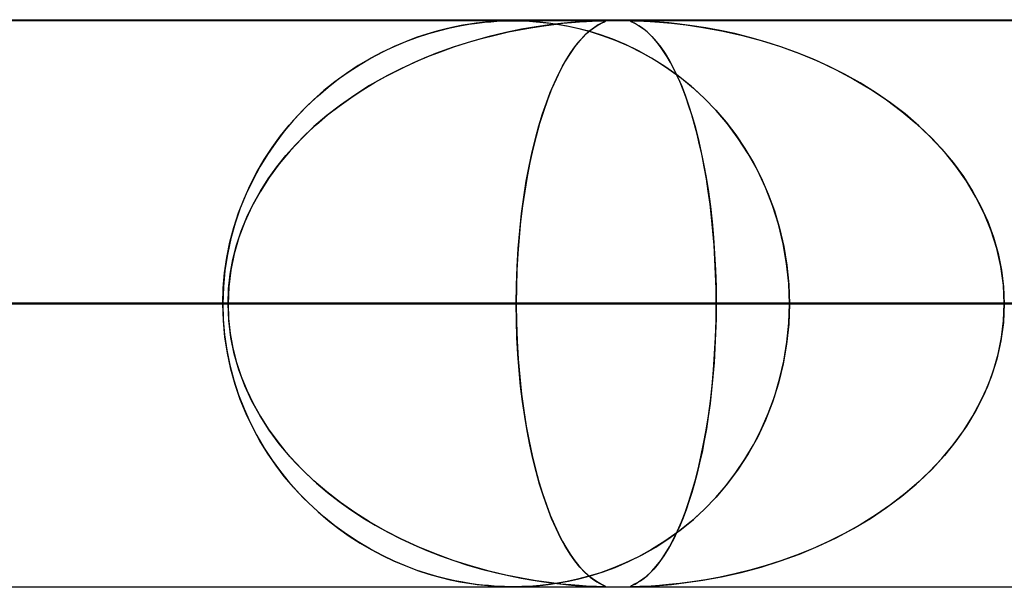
# Model space of a CAD drawing. Header units: millimetres. Extents: x -790 to 790, y -924 to 924.
# Tile 30 of 48: x 94 to 111, y 914 to 924. Entities that reach past the tile are written whole.
import ezdxf

# ---------------------------------------------------------------- set-up
doc = ezdxf.new("R2010")
doc.units = ezdxf.units.MM
doc.layers.add('HIDDEN', color=7, linetype='Continuous')
doc.layers.add('THICK', color=7, linetype='Continuous')

msp = doc.modelspace()

# ---------------------------------------------------------------- linework, layer by layer
at = {"layer": 'HIDDEN'}
for p, q in [((344.621, 923.99), (0, 923.99)), ((677, 923.99), (0, 923.99)), ((344.621, 923.99), (0, 923.99)), ((329.536, 923.98), (0, 923.98)), ((101.76, 923.951), (101.652, 923.938)), ((101.665, 923.94), (101.794, 923.954)), ((101.866, 923.961), (101.76, 923.951)), ((101.794, 923.954), (101.907, 923.965)), ((101.969, 923.969), (101.866, 923.961)), ((101.907, 923.965), (102.013, 923.972)), ((102.064, 923.974), (101.969, 923.969)), ((102.013, 923.972), (102.115, 923.977)), ((102.149, 923.978), (102.064, 923.974)), ((102.115, 923.977), (102.211, 923.979)), ((102.225, 923.979), (102.149, 923.978)), ((102.211, 923.979), (102.301, 923.98)), ((102.299, 923.98), (102.225, 923.979)), ((102.374, 923.979), (102.299, 923.98)), ((102.301, 923.98), (102.388, 923.979)), ((102.453, 923.978), (102.374, 923.979)), ((102.388, 923.979), (102.481, 923.977)), ((102.543, 923.974), (102.453, 923.978)), ((102.481, 923.977), (102.588, 923.972)), ((102.65, 923.968), (102.543, 923.974)), ((102.588, 923.972), (102.706, 923.963)), ((102.777, 923.957), (102.65, 923.968)), ((102.706, 923.963), (102.831, 923.951)), ((102.922, 923.941), (102.777, 923.957)), ((102.831, 923.951), (102.961, 923.936)), ((103.18, 923.936), (103.332, 923.95)), ((103.467, 923.961), (103.319, 923.949)), ((103.332, 923.95), (103.472, 923.961)), ((103.591, 923.969), (103.467, 923.961)), ((103.472, 923.961), (103.594, 923.969)), ((103.692, 923.975), (103.591, 923.969)), ((103.594, 923.969), (103.697, 923.975)), ((103.771, 923.978), (103.692, 923.975)), ((103.697, 923.975), (103.776, 923.978)), ((103.832, 923.979), (103.771, 923.978)), ((103.776, 923.978), (103.836, 923.98)), ((103.877, 923.98), (103.832, 923.979)), ((103.836, 923.98), (103.879, 923.98)), ((103.9, 923.958), (103.86, 923.938)), ((103.869, 923.943), (103.901, 923.958)), ((103.908, 923.98), (103.877, 923.98)), ((103.879, 923.98), (103.908, 923.98)), ((103.924, 923.969), (103.9, 923.958)), ((103.901, 923.958), (103.921, 923.967)), ((103.908, 923.98), (103.925, 923.978)), ((103.926, 923.978), (103.908, 923.98)), ((103.921, 923.967), (103.93, 923.974)), ((103.931, 923.975), (103.924, 923.969)), ((103.925, 923.978), (103.931, 923.975)), ((103.93, 923.974), (103.926, 923.978)), ((104.374, 923.978), (104.369, 923.975)), ((104.369, 923.975), (104.375, 923.978)), ((104.369, 923.975), (104.375, 923.969)), ((104.375, 923.969), (104.369, 923.975)), ((104.391, 923.979), (104.374, 923.978)), ((104.375, 923.978), (104.392, 923.98)), ((104.375, 923.969), (104.39, 923.961)), ((104.39, 923.961), (104.375, 923.969)), ((104.39, 923.961), (104.416, 923.949)), ((104.414, 923.95), (104.39, 923.961)), ((104.421, 923.98), (104.391, 923.979)), ((104.392, 923.98), (104.421, 923.98)), ((104.444, 923.936), (104.414, 923.95)), ((104.468, 923.98), (104.421, 923.98)), ((104.421, 923.98), (104.465, 923.98)), ((104.465, 923.98), (104.525, 923.978)), ((104.535, 923.978), (104.468, 923.98)), ((104.525, 923.978), (104.604, 923.975)), ((104.623, 923.974), (104.535, 923.978)), ((104.604, 923.975), (104.718, 923.969)), ((104.738, 923.967), (104.623, 923.974)), ((104.718, 923.969), (104.88, 923.958)), ((104.88, 923.958), (104.738, 923.967)), ((105.048, 923.943), (104.88, 923.958)), ((104.88, 923.958), (105.093, 923.938)), ((100.954, 923.798), (100.779, 923.746)), ((100.815, 923.757), (101.008, 923.812)), ((101.119, 923.84), (100.954, 923.798)), ((101.008, 923.812), (101.191, 923.857)), ((101.272, 923.874), (101.119, 923.84)), ((101.191, 923.857), (101.363, 923.892)), ((101.412, 923.901), (101.272, 923.874)), ((101.363, 923.892), (101.521, 923.919)), ((101.539, 923.922), (101.412, 923.901)), ((101.521, 923.919), (101.665, 923.94)), ((101.652, 923.938), (101.539, 923.922)), ((101.983, 923.73), (102.218, 923.784)), ((102.45, 923.83), (102.173, 923.774)), ((102.218, 923.784), (102.441, 923.828)), ((102.441, 923.828), (102.649, 923.865)), ((102.706, 923.874), (102.45, 923.83)), ((102.649, 923.865), (102.842, 923.894)), ((102.939, 923.907), (102.706, 923.874)), ((102.842, 923.894), (103.019, 923.918)), ((103.081, 923.918), (102.922, 923.941)), ((103.144, 923.932), (102.939, 923.907)), ((102.961, 923.936), (103.108, 923.914)), ((103.019, 923.918), (103.18, 923.936)), ((103.253, 923.887), (103.081, 923.918)), ((103.108, 923.914), (103.275, 923.883)), ((103.319, 923.949), (103.144, 923.932)), ((103.438, 923.847), (103.253, 923.887)), ((103.275, 923.883), (103.459, 923.842)), ((103.635, 923.796), (103.438, 923.847)), ((103.459, 923.842), (103.66, 923.789)), ((103.655, 923.805), (103.568, 923.727)), ((103.597, 923.754), (103.661, 923.81)), ((103.842, 923.732), (103.635, 923.796)), ((103.734, 923.865), (103.655, 923.805)), ((103.66, 923.789), (103.874, 923.721)), ((103.661, 923.81), (103.722, 923.856)), ((103.722, 923.856), (103.778, 923.893)), ((103.803, 923.909), (103.734, 923.865)), ((103.778, 923.893), (103.828, 923.922)), ((103.86, 923.938), (103.803, 923.909)), ((103.828, 923.922), (103.869, 923.943)), ((104.416, 923.949), (104.451, 923.932)), ((104.478, 923.918), (104.444, 923.936)), ((104.451, 923.932), (104.496, 923.907)), ((104.518, 923.894), (104.478, 923.918)), ((104.496, 923.907), (104.549, 923.874)), ((104.563, 923.865), (104.518, 923.894)), ((104.549, 923.874), (104.61, 923.83)), ((104.612, 923.828), (104.563, 923.865)), ((104.61, 923.83), (104.676, 923.774)), ((104.665, 923.784), (104.612, 923.828)), ((104.722, 923.73), (104.665, 923.784)), ((105.243, 923.922), (105.048, 923.943)), ((105.093, 923.938), (105.351, 923.909)), ((105.461, 923.893), (105.243, 923.922)), ((105.351, 923.909), (105.646, 923.865)), ((105.699, 923.856), (105.461, 923.893)), ((105.646, 923.865), (105.973, 923.805)), ((105.95, 923.81), (105.699, 923.856)), ((106.209, 923.754), (105.95, 923.81)), ((105.973, 923.805), (106.323, 923.727)), ((100.201, 923.527), (100.406, 923.614)), ((100.402, 923.612), (100.201, 923.527)), ((100.594, 923.685), (100.402, 923.612)), ((100.406, 923.614), (100.612, 923.691)), ((100.779, 923.746), (100.594, 923.685)), ((100.612, 923.691), (100.815, 923.757)), ((101.566, 923.618), (101.245, 923.516)), ((101.498, 923.597), (101.741, 923.667)), ((101.877, 923.704), (101.566, 923.618)), ((101.741, 923.667), (101.983, 923.73)), ((102.173, 923.774), (101.877, 923.704)), ((103.39, 923.523), (103.461, 923.611)), ((103.479, 923.633), (103.392, 923.525)), ((103.461, 923.611), (103.53, 923.688)), ((103.568, 923.727), (103.479, 923.633)), ((103.53, 923.688), (103.597, 923.754)), ((104.058, 923.654), (103.842, 923.732)), ((103.874, 923.721), (104.1, 923.638)), ((104.282, 923.561), (104.058, 923.654)), ((104.1, 923.638), (104.335, 923.537)), ((104.676, 923.774), (104.748, 923.704)), ((104.782, 923.667), (104.722, 923.73)), ((104.748, 923.704), (104.825, 923.618)), ((104.841, 923.597), (104.782, 923.667)), ((104.825, 923.618), (104.904, 923.516)), ((106.475, 923.688), (106.209, 923.754)), ((106.323, 923.727), (106.673, 923.633)), ((106.746, 923.611), (106.475, 923.688)), ((106.673, 923.633), (107.016, 923.525)), ((107.022, 923.523), (106.746, 923.611)), ((99.995, 923.429), (99.783, 923.317)), ((99.8, 923.326), (99.999, 923.432)), ((100.201, 923.527), (99.995, 923.429)), ((99.999, 923.432), (100.201, 923.527)), ((100.782, 923.343), (101.019, 923.435)), ((101.245, 923.516), (100.931, 923.402)), ((101.019, 923.435), (101.257, 923.52)), ((101.257, 923.52), (101.498, 923.597)), ((103.392, 923.525), (103.306, 923.403)), ((103.319, 923.423), (103.39, 923.523)), ((104.511, 923.451), (104.282, 923.561)), ((104.335, 923.537), (104.578, 923.416)), ((104.744, 923.324), (104.511, 923.451)), ((104.901, 923.52), (104.841, 923.597)), ((104.96, 923.435), (104.901, 923.52)), ((104.904, 923.516), (104.981, 923.402)), ((105.018, 923.343), (104.96, 923.435)), ((107.016, 923.525), (107.352, 923.403)), ((107.301, 923.423), (107.022, 923.523)), ((99.783, 923.317), (99.569, 923.19)), ((99.604, 923.212), (99.8, 923.326)), ((100.626, 923.277), (100.331, 923.141)), ((100.549, 923.243), (100.782, 923.343)), ((100.931, 923.402), (100.626, 923.277)), ((103.221, 923.267), (103.138, 923.117)), ((103.173, 923.182), (103.246, 923.309)), ((103.306, 923.403), (103.221, 923.267)), ((103.246, 923.309), (103.319, 923.423)), ((104.578, 923.416), (104.818, 923.28)), ((104.979, 923.177), (104.744, 923.324)), ((104.818, 923.28), (105.048, 923.13)), ((104.981, 923.402), (105.057, 923.277)), ((105.076, 923.243), (105.018, 923.343)), ((105.057, 923.277), (105.13, 923.141)), ((107.582, 923.309), (107.301, 923.423)), ((107.352, 923.403), (107.68, 923.267)), ((107.864, 923.182), (107.582, 923.309)), ((107.68, 923.267), (107.998, 923.117)), ((99.224, 922.955), (99.412, 923.088)), ((99.569, 923.19), (99.361, 923.053)), ((99.412, 923.088), (99.604, 923.212)), ((100.331, 923.141), (100.046, 922.994)), ((100.092, 923.019), (100.319, 923.135)), ((100.319, 923.135), (100.549, 923.243)), ((103.138, 923.117), (103.058, 922.953)), ((103.1, 923.041), (103.173, 923.182)), ((105.214, 923.01), (104.979, 923.177)), ((105.048, 923.13), (105.27, 922.967)), ((105.133, 923.135), (105.076, 923.243)), ((105.13, 923.141), (105.2, 922.994)), ((105.189, 923.019), (105.133, 923.135)), ((108.145, 923.041), (107.864, 923.182)), ((107.998, 923.117), (108.306, 922.953)), ((99.04, 922.812), (99.224, 922.955)), ((99.361, 923.053), (99.159, 922.906)), ((100.046, 922.994), (99.771, 922.838)), ((99.87, 922.896), (100.092, 923.019)), ((103.058, 922.953), (102.98, 922.776)), ((103.028, 922.886), (103.1, 923.041)), ((105.244, 922.896), (105.189, 923.019)), ((105.2, 922.994), (105.268, 922.838)), ((105.444, 922.824), (105.214, 923.01)), ((105.27, 922.967), (105.482, 922.792)), ((108.422, 922.886), (108.145, 923.041)), ((108.306, 922.953), (108.603, 922.776)), ((98.964, 922.75), (98.778, 922.584)), ((98.86, 922.66), (99.04, 922.812)), ((99.159, 922.906), (98.964, 922.75)), ((99.439, 922.624), (99.652, 922.764)), ((99.771, 922.838), (99.508, 922.671)), ((99.652, 922.764), (99.87, 922.896)), ((102.98, 922.776), (102.906, 922.585)), ((102.956, 922.717), (103.028, 922.886)), ((105.298, 922.764), (105.244, 922.896)), ((105.268, 922.838), (105.333, 922.671)), ((105.35, 922.624), (105.298, 922.764)), ((105.667, 922.621), (105.444, 922.824)), ((105.482, 922.792), (105.684, 922.604)), ((108.694, 922.717), (108.422, 922.886)), ((108.603, 922.776), (108.888, 922.585)), ((98.778, 922.584), (98.599, 922.41)), ((98.686, 922.497), (98.86, 922.66)), ((99.231, 922.476), (99.439, 922.624)), ((99.508, 922.671), (99.256, 922.495)), ((102.906, 922.585), (102.835, 922.383)), ((102.887, 922.535), (102.956, 922.717)), ((105.333, 922.671), (105.395, 922.495)), ((105.401, 922.476), (105.35, 922.624)), ((105.88, 922.4), (105.667, 922.621)), ((105.684, 922.604), (105.876, 922.404)), ((108.958, 922.535), (108.694, 922.717)), ((108.888, 922.585), (109.158, 922.383)), ((98.599, 922.41), (98.428, 922.226)), ((98.517, 922.324), (98.686, 922.497)), ((99.256, 922.495), (99.017, 922.309)), ((99.029, 922.32), (99.231, 922.476)), ((102.82, 922.338), (102.887, 922.535)), ((105.395, 922.495), (105.454, 922.309)), ((105.451, 922.32), (105.401, 922.476)), ((105.876, 922.404), (106.058, 922.193)), ((106.082, 922.161), (105.88, 922.4)), ((109.213, 922.338), (108.958, 922.535)), ((98.428, 922.226), (98.266, 922.035)), ((98.354, 922.141), (98.517, 922.324)), ((99.017, 922.309), (98.789, 922.114)), ((98.834, 922.154), (99.029, 922.32)), ((102.756, 922.128), (102.82, 922.338)), ((102.835, 922.383), (102.768, 922.17)), ((105.499, 922.154), (105.451, 922.32)), ((105.454, 922.309), (105.51, 922.114)), ((109.158, 922.383), (109.41, 922.17)), ((109.457, 922.128), (109.213, 922.338)), ((98.199, 921.949), (98.354, 922.141)), ((98.789, 922.114), (98.573, 921.907)), ((98.646, 921.98), (98.834, 922.154)), ((102.695, 921.905), (102.756, 922.128)), ((102.768, 922.17), (102.706, 921.948)), ((105.545, 921.98), (105.499, 922.154)), ((105.51, 922.114), (105.563, 921.907)), ((106.058, 922.193), (106.228, 921.968)), ((106.272, 921.906), (106.082, 922.161)), ((109.41, 922.17), (109.646, 921.948)), ((109.689, 921.905), (109.457, 922.128)), ((98.052, 921.746), (98.199, 921.949)), ((98.266, 922.035), (98.114, 921.834)), ((98.573, 921.907), (98.368, 921.689)), ((98.466, 921.796), (98.646, 921.98)), ((102.637, 921.667), (102.695, 921.905)), ((102.706, 921.948), (102.649, 921.717)), ((105.59, 921.796), (105.545, 921.98)), ((105.563, 921.907), (105.614, 921.689)), ((106.228, 921.968), (106.389, 921.73)), ((106.447, 921.634), (106.272, 921.906)), ((109.646, 921.948), (109.863, 921.717)), ((109.907, 921.667), (109.689, 921.905)), ((97.913, 921.534), (98.052, 921.746)), ((98.114, 921.834), (97.97, 921.624)), ((98.294, 921.604), (98.466, 921.796)), ((102.649, 921.717), (102.596, 921.479)), ((105.632, 921.604), (105.59, 921.796)), ((106.389, 921.73), (106.538, 921.477)), ((109.863, 921.717), (110.061, 921.479)), ((97.783, 921.313), (97.913, 921.534)), ((97.97, 921.624), (97.835, 921.404)), ((98.133, 921.403), (98.294, 921.604)), ((98.368, 921.689), (98.177, 921.46)), ((102.583, 921.415), (102.637, 921.667)), ((105.614, 921.689), (105.661, 921.46)), ((105.672, 921.403), (105.632, 921.604)), ((106.608, 921.346), (106.447, 921.634)), ((110.11, 921.415), (109.907, 921.667)), ((97.835, 921.404), (97.709, 921.172)), ((97.982, 921.193), (98.133, 921.403)), ((98.177, 921.46), (97.999, 921.219)), ((102.534, 921.15), (102.583, 921.415)), ((102.596, 921.479), (102.548, 921.233)), ((105.661, 921.46), (105.704, 921.219)), ((105.709, 921.193), (105.672, 921.403)), ((106.538, 921.477), (106.676, 921.209)), ((106.751, 921.042), (106.608, 921.346)), ((110.061, 921.479), (110.242, 921.233)), ((110.296, 921.15), (110.11, 921.415)), ((97.709, 921.172), (97.594, 920.93)), ((97.664, 921.082), (97.783, 921.313)), ((97.999, 921.219), (97.838, 920.967)), ((97.843, 920.975), (97.982, 921.193)), ((102.548, 921.233), (102.505, 920.978)), ((105.704, 921.219), (105.744, 920.967)), ((105.743, 920.975), (105.709, 921.193)), ((106.676, 921.209), (106.799, 920.926)), ((110.242, 921.233), (110.403, 920.978)), ((97.556, 920.842), (97.664, 921.082)), ((102.489, 920.872), (102.534, 921.15)), ((106.876, 920.724), (106.751, 921.042)), ((110.464, 920.872), (110.296, 921.15)), ((97.46, 920.594), (97.556, 920.842)), ((97.594, 920.93), (97.49, 920.676)), ((97.838, 920.967), (97.694, 920.706)), ((97.716, 920.749), (97.843, 920.975)), ((102.45, 920.581), (102.489, 920.872)), ((102.505, 920.978), (102.467, 920.715)), ((105.774, 920.749), (105.743, 920.975)), ((105.744, 920.967), (105.779, 920.706)), ((106.799, 920.926), (106.908, 920.63)), ((110.403, 920.978), (110.546, 920.715)), ((110.61, 920.581), (110.464, 920.872)), ((97.49, 920.676), (97.399, 920.413)), ((97.694, 920.706), (97.569, 920.435)), ((97.604, 920.515), (97.716, 920.749)), ((102.467, 920.715), (102.434, 920.444)), ((105.801, 920.515), (105.774, 920.749)), ((105.779, 920.706), (105.809, 920.435)), ((106.981, 920.392), (106.876, 920.724)), ((110.546, 920.715), (110.67, 920.444)), ((97.376, 920.338), (97.46, 920.594)), ((97.506, 920.273), (97.604, 920.515)), ((102.417, 920.277), (102.45, 920.581)), ((105.825, 920.273), (105.801, 920.515)), ((106.908, 920.63), (107.001, 920.322)), ((110.734, 920.277), (110.61, 920.581)), ((97.307, 920.075), (97.376, 920.338)), ((97.399, 920.413), (97.323, 920.141)), ((97.569, 920.435), (97.465, 920.157)), ((102.434, 920.444), (102.407, 920.164)), ((105.809, 920.435), (105.835, 920.157)), ((107.065, 920.05), (106.981, 920.392)), ((107.001, 920.322), (107.075, 920)), ((110.67, 920.444), (110.773, 920.164)), ((97.323, 920.141), (97.262, 919.862)), ((97.465, 920.157), (97.383, 919.872)), ((97.424, 920.025), (97.506, 920.273)), ((102.407, 920.164), (102.385, 919.877)), ((102.391, 919.965), (102.417, 920.277)), ((105.845, 920.025), (105.825, 920.273)), ((105.835, 920.157), (105.855, 919.872)), ((110.833, 919.965), (110.734, 920.277)), ((110.773, 920.164), (110.855, 919.877)), ((97.253, 919.808), (97.307, 920.075)), ((97.359, 919.771), (97.424, 920.025)), ((102.372, 919.646), (102.391, 919.965)), ((105.861, 919.771), (105.845, 920.025)), ((107.125, 919.701), (107.065, 920.05)), ((107.075, 920), (107.129, 919.669)), ((110.905, 919.646), (110.833, 919.965)), ((97.213, 919.538), (97.253, 919.808)), ((97.262, 919.862), (97.218, 919.576)), ((97.383, 919.872), (97.323, 919.582)), ((102.385, 919.877), (102.369, 919.585)), ((105.855, 919.872), (105.87, 919.582)), ((110.855, 919.877), (110.915, 919.585)), ((97.312, 919.513), (97.359, 919.771)), ((102.36, 919.32), (102.372, 919.646)), ((105.872, 919.513), (105.861, 919.771)), ((107.161, 919.347), (107.125, 919.701)), ((107.129, 919.669), (107.162, 919.331)), ((110.948, 919.32), (110.905, 919.646)), ((97.189, 919.265), (97.213, 919.538)), ((97.218, 919.576), (97.191, 919.286)), ((97.284, 919.253), (97.312, 919.513)), ((97.323, 919.582), (97.286, 919.286)), ((102.369, 919.585), (102.359, 919.289)), ((105.87, 919.582), (105.879, 919.286)), ((105.879, 919.253), (105.872, 919.513)), ((110.915, 919.585), (110.951, 919.289)), ((97.191, 919.286), (97.181, 918.99)), ((97.181, 918.99), (97.189, 919.265)), ((97.286, 919.286), (97.274, 918.99)), ((102.356, 918.99), (102.36, 919.32)), ((102.359, 919.289), (102.356, 918.99)), ((105.879, 919.286), (105.882, 918.99)), ((107.173, 918.99), (107.161, 919.347)), ((107.162, 919.331), (107.173, 918.99)), ((110.963, 918.99), (110.948, 919.32)), ((110.951, 919.289), (110.963, 918.99)), ((97.274, 918.99), (97.284, 919.253)), ((105.882, 918.99), (105.879, 919.253)), ((102.356, 918.99), (0, 918.99)), ((0, 918.99), (97.274, 918.99)), ((0, 918.99), (102.356, 918.99)), ((97.274, 918.99), (0, 918.99)), ((119.718, 918.99), (0, 918.99)), ((0, 918.99), (114.637, 918.99)), ((0, 918.99), (119.718, 918.99)), ((114.637, 918.99), (0, 918.99)), ((137.08, 918.99), (0, 918.99)), ((0, 918.99), (131.999, 918.99)), ((0, 918.99), (137.08, 918.99)), ((131.999, 918.99), (0, 918.99)), ((154.441, 918.99), (0, 918.99)), ((0, 918.99), (149.36, 918.99)), ((0, 918.99), (154.441, 918.99)), ((149.36, 918.99), (0, 918.99)), ((171.801, 918.99), (0, 918.99)), ((0, 918.99), (166.72, 918.99)), ((0, 918.99), (171.801, 918.99)), ((166.72, 918.99), (0, 918.99)), ((189.161, 918.99), (0, 918.99)), ((0, 918.99), (184.08, 918.99)), ((0, 918.99), (189.161, 918.99)), ((184.08, 918.99), (0, 918.99)), ((206.521, 918.99), (0, 918.99)), ((0, 918.99), (201.44, 918.99)), ((0, 918.99), (206.521, 918.99)), ((201.44, 918.99), (0, 918.99)), ((223.88, 918.99), (0, 918.99)), ((0, 918.99), (218.8, 918.99)), ((0, 918.99), (223.88, 918.99)), ((218.8, 918.99), (0, 918.99)), ((241.24, 918.99), (0, 918.99)), ((0, 918.99), (236.159, 918.99)), ((0, 918.99), (241.24, 918.99)), ((236.159, 918.99), (0, 918.99)), ((258.599, 918.99), (0, 918.99)), ((0, 918.99), (253.518, 918.99)), ((0, 918.99), (258.599, 918.99)), ((253.518, 918.99), (0, 918.99)), ((275.958, 918.99), (0, 918.99)), ((0, 918.99), (270.877, 918.99)), ((0, 918.99), (275.958, 918.99)), ((270.877, 918.99), (0, 918.99)), ((293.317, 918.99), (0, 918.99)), ((0, 918.99), (288.236, 918.99)), ((0, 918.99), (293.317, 918.99)), ((288.236, 918.99), (0, 918.99)), ((310.676, 918.99), (0, 918.99)), ((0, 918.99), (305.595, 918.99)), ((0, 918.99), (310.676, 918.99)), ((305.595, 918.99), (0, 918.99)), ((328.035, 918.99), (0, 918.99)), ((0, 918.99), (322.954, 918.99)), ((0, 918.99), (328.035, 918.99)), ((322.954, 918.99), (0, 918.99)), ((53.773, 918.99), (97.181, 918.99)), ((97.181, 918.99), (53.773, 918.99)), ((107.173, 918.99), (58.859, 918.99)), ((58.859, 918.99), (107.173, 918.99)), ((71.148, 918.99), (131.315, 918.99)), ((131.315, 918.99), (71.148, 918.99)), ((97.181, 918.99), (73.019, 918.99)), ((73.019, 918.99), (97.181, 918.99)), ((141.302, 918.99), (76.232, 918.99)), ((76.232, 918.99), (141.302, 918.99)), ((97.274, 918.99), (84.992, 918.99)), ((84.992, 918.99), (97.274, 918.99)), ((88.517, 918.99), (165.434, 918.99)), ((165.434, 918.99), (88.517, 918.99)), ((175.419, 918.99), (93.599, 918.99)), ((93.599, 918.99), (175.419, 918.99)), ((93.599, 918.99), (105.882, 918.99)), ((105.882, 918.99), (93.599, 918.99)), ((97.181, 918.99), (97.189, 918.715)), ((97.191, 918.694), (97.181, 918.99)), ((97.274, 918.99), (97.284, 918.728)), ((97.286, 918.693), (97.274, 918.99)), ((102.359, 918.691), (102.356, 918.99)), ((102.356, 918.99), (102.36, 918.66)), ((114.637, 918.99), (102.356, 918.99)), ((102.356, 918.99), (114.637, 918.99)), ((105.879, 918.693), (105.882, 918.99)), ((105.882, 918.99), (105.879, 918.728)), ((105.882, 918.99), (199.547, 918.99)), ((199.547, 918.99), (105.882, 918.99)), ((107.173, 918.99), (107.161, 918.633)), ((107.162, 918.649), (107.173, 918.99)), ((131.315, 918.99), (107.173, 918.99)), ((107.173, 918.99), (131.315, 918.99)), ((110.963, 918.99), (110.948, 918.66)), ((110.951, 918.691), (110.963, 918.99)), ((97.189, 918.715), (97.213, 918.442)), ((97.218, 918.404), (97.191, 918.694)), ((97.284, 918.728), (97.312, 918.467)), ((97.323, 918.398), (97.286, 918.693)), ((102.369, 918.395), (102.359, 918.691)), ((102.36, 918.66), (102.372, 918.334)), ((105.87, 918.398), (105.879, 918.693)), ((105.879, 918.728), (105.872, 918.467)), ((107.161, 918.633), (107.125, 918.279)), ((107.129, 918.311), (107.162, 918.649)), ((110.948, 918.66), (110.905, 918.334)), ((110.915, 918.395), (110.951, 918.691)), ((97.213, 918.442), (97.253, 918.172)), ((97.262, 918.118), (97.218, 918.404)), ((97.312, 918.467), (97.359, 918.209)), ((97.383, 918.108), (97.323, 918.398)), ((102.385, 918.103), (102.369, 918.395)), ((105.855, 918.108), (105.87, 918.398)), ((105.872, 918.467), (105.861, 918.209)), ((110.855, 918.103), (110.915, 918.395)), ((102.372, 918.334), (102.391, 918.015)), ((107.125, 918.279), (107.065, 917.93)), ((107.075, 917.98), (107.129, 918.311)), ((110.905, 918.334), (110.833, 918.015)), ((97.253, 918.172), (97.307, 917.905)), ((97.323, 917.839), (97.262, 918.118)), ((97.359, 918.209), (97.424, 917.955)), ((97.465, 917.823), (97.383, 918.108)), ((102.407, 917.816), (102.385, 918.103)), ((105.835, 917.823), (105.855, 918.108)), ((105.861, 918.209), (105.845, 917.955)), ((110.773, 917.816), (110.855, 918.103)), ((97.307, 917.905), (97.376, 917.642)), ((97.424, 917.955), (97.506, 917.707)), ((102.391, 918.015), (102.417, 917.703)), ((105.845, 917.955), (105.825, 917.707)), ((107.065, 917.93), (106.981, 917.588)), ((107.001, 917.659), (107.075, 917.98)), ((110.833, 918.015), (110.734, 917.703)), ((97.399, 917.567), (97.323, 917.839)), ((97.569, 917.545), (97.465, 917.823)), ((97.506, 917.707), (97.604, 917.465)), ((102.434, 917.536), (102.407, 917.816)), ((102.417, 917.703), (102.45, 917.399)), ((105.825, 917.707), (105.801, 917.465)), ((105.809, 917.545), (105.835, 917.823)), ((110.734, 917.703), (110.61, 917.399)), ((110.67, 917.536), (110.773, 917.816)), ((97.376, 917.642), (97.46, 917.386)), ((97.49, 917.304), (97.399, 917.567)), ((97.694, 917.274), (97.569, 917.545)), ((102.467, 917.265), (102.434, 917.536)), ((105.779, 917.274), (105.809, 917.545)), ((106.981, 917.588), (106.876, 917.256)), ((106.908, 917.35), (107.001, 917.659)), ((110.546, 917.265), (110.67, 917.536)), ((97.46, 917.386), (97.556, 917.138)), ((97.604, 917.465), (97.716, 917.231)), ((102.45, 917.399), (102.489, 917.108)), ((105.801, 917.465), (105.774, 917.231)), ((110.61, 917.399), (110.464, 917.108)), ((97.594, 917.05), (97.49, 917.304)), ((97.838, 917.013), (97.694, 917.274)), ((97.716, 917.231), (97.843, 917.005)), ((102.505, 917.002), (102.467, 917.265)), ((105.774, 917.231), (105.743, 917.005)), ((105.744, 917.013), (105.779, 917.274)), ((106.876, 917.256), (106.751, 916.938)), ((106.799, 917.054), (106.908, 917.35)), ((110.403, 917.002), (110.546, 917.265)), ((97.556, 917.138), (97.664, 916.898)), ((97.709, 916.808), (97.594, 917.05)), ((97.999, 916.761), (97.838, 917.013)), ((97.843, 917.005), (97.982, 916.787)), ((102.489, 917.108), (102.534, 916.83)), ((105.704, 916.761), (105.744, 917.013)), ((105.743, 917.005), (105.709, 916.787)), ((106.676, 916.771), (106.799, 917.054)), ((110.464, 917.108), (110.296, 916.83)), ((97.664, 916.898), (97.783, 916.667)), ((102.548, 916.747), (102.505, 917.002)), ((106.751, 916.938), (106.608, 916.634)), ((110.242, 916.747), (110.403, 917.002)), ((97.835, 916.576), (97.709, 916.808)), ((97.783, 916.667), (97.913, 916.446)), ((97.982, 916.787), (98.133, 916.578)), ((98.177, 916.52), (97.999, 916.761)), ((102.534, 916.83), (102.583, 916.565)), ((102.596, 916.501), (102.548, 916.747)), ((105.661, 916.52), (105.704, 916.761)), ((105.709, 916.787), (105.672, 916.578)), ((106.538, 916.503), (106.676, 916.771)), ((110.061, 916.501), (110.242, 916.747)), ((110.296, 916.83), (110.11, 916.565)), ((97.97, 916.356), (97.835, 916.576)), ((98.133, 916.578), (98.294, 916.376)), ((98.368, 916.291), (98.177, 916.52)), ((102.583, 916.565), (102.637, 916.313)), ((102.649, 916.263), (102.596, 916.501)), ((105.614, 916.291), (105.661, 916.52)), ((105.672, 916.578), (105.632, 916.376)), ((106.389, 916.25), (106.538, 916.503)), ((106.608, 916.634), (106.447, 916.346)), ((109.863, 916.263), (110.061, 916.501)), ((110.11, 916.565), (109.907, 916.313)), ((97.913, 916.446), (98.052, 916.234)), ((98.114, 916.146), (97.97, 916.356)), ((98.294, 916.376), (98.466, 916.184)), ((102.637, 916.313), (102.695, 916.075)), ((105.632, 916.376), (105.59, 916.184)), ((106.447, 916.346), (106.272, 916.074)), ((109.907, 916.313), (109.689, 916.075)), ((98.052, 916.234), (98.199, 916.031)), ((98.266, 915.945), (98.114, 916.146)), ((98.573, 916.073), (98.368, 916.291)), ((98.466, 916.184), (98.646, 916)), ((102.706, 916.032), (102.649, 916.263)), ((105.59, 916.184), (105.545, 916)), ((105.563, 916.073), (105.614, 916.291)), ((106.228, 916.012), (106.389, 916.25)), ((109.646, 916.032), (109.863, 916.263)), ((98.199, 916.031), (98.354, 915.839)), ((98.789, 915.866), (98.573, 916.073)), ((98.646, 916), (98.834, 915.826)), ((102.695, 916.075), (102.756, 915.852)), ((102.768, 915.81), (102.706, 916.032)), ((105.545, 916), (105.499, 915.826)), ((105.51, 915.866), (105.563, 916.073)), ((106.058, 915.787), (106.228, 916.012)), ((106.272, 916.074), (106.082, 915.819)), ((109.41, 915.81), (109.646, 916.032)), ((109.689, 916.075), (109.457, 915.852)), ((98.428, 915.754), (98.266, 915.945)), ((98.354, 915.839), (98.517, 915.656)), ((99.017, 915.671), (98.789, 915.866)), ((98.834, 915.826), (99.029, 915.661)), ((102.756, 915.852), (102.82, 915.642)), ((102.835, 915.597), (102.768, 915.81)), ((105.499, 915.826), (105.451, 915.661)), ((105.454, 915.671), (105.51, 915.866)), ((106.082, 915.819), (105.88, 915.58)), ((109.158, 915.597), (109.41, 915.81)), ((109.457, 915.852), (109.213, 915.642)), ((98.599, 915.57), (98.428, 915.754)), ((98.517, 915.656), (98.686, 915.483)), ((99.256, 915.485), (99.017, 915.671)), ((99.029, 915.661), (99.231, 915.504)), ((102.82, 915.642), (102.887, 915.445)), ((105.395, 915.485), (105.454, 915.671)), ((105.451, 915.661), (105.401, 915.504)), ((105.876, 915.576), (106.058, 915.787)), ((109.213, 915.642), (108.958, 915.445)), ((98.778, 915.396), (98.599, 915.57)), ((98.686, 915.483), (98.86, 915.32)), ((99.231, 915.504), (99.439, 915.356)), ((99.508, 915.309), (99.256, 915.485)), ((102.906, 915.395), (102.835, 915.597)), ((102.887, 915.445), (102.956, 915.263)), ((105.333, 915.309), (105.395, 915.485)), ((105.401, 915.504), (105.35, 915.356)), ((105.88, 915.58), (105.667, 915.359)), ((105.684, 915.376), (105.876, 915.576)), ((108.958, 915.445), (108.694, 915.263)), ((108.888, 915.395), (109.158, 915.597)), ((98.964, 915.23), (98.778, 915.396)), ((98.86, 915.32), (99.04, 915.168)), ((99.439, 915.356), (99.652, 915.216)), ((99.771, 915.142), (99.508, 915.309)), ((102.98, 915.204), (102.906, 915.395)), ((105.268, 915.142), (105.333, 915.309)), ((105.35, 915.356), (105.298, 915.216)), ((105.667, 915.359), (105.444, 915.156)), ((105.482, 915.188), (105.684, 915.376)), ((108.603, 915.204), (108.888, 915.395)), ((99.159, 915.074), (98.964, 915.23)), ((99.04, 915.168), (99.224, 915.025)), ((99.652, 915.216), (99.87, 915.084)), ((100.046, 914.986), (99.771, 915.142)), ((102.956, 915.263), (103.028, 915.094)), ((103.058, 915.027), (102.98, 915.204)), ((103.028, 915.094), (103.1, 914.939)), ((105.2, 914.986), (105.268, 915.142)), ((105.444, 915.156), (105.214, 914.97)), ((105.298, 915.216), (105.244, 915.084)), ((105.27, 915.013), (105.482, 915.188)), ((108.422, 915.094), (108.145, 914.939)), ((108.306, 915.027), (108.603, 915.204)), ((108.694, 915.263), (108.422, 915.094)), ((99.361, 914.927), (99.159, 915.074)), ((99.224, 915.025), (99.412, 914.892)), ((99.569, 914.79), (99.361, 914.927)), ((99.87, 915.084), (100.092, 914.961)), ((100.331, 914.839), (100.046, 914.986)), ((100.092, 914.961), (100.319, 914.845)), ((103.138, 914.863), (103.058, 915.027)), ((103.1, 914.939), (103.173, 914.798)), ((105.214, 914.97), (104.979, 914.803)), ((105.048, 914.85), (105.27, 915.013)), ((105.13, 914.839), (105.2, 914.986)), ((105.189, 914.961), (105.133, 914.845)), ((105.244, 915.084), (105.189, 914.961)), ((108.145, 914.939), (107.864, 914.798)), ((107.998, 914.863), (108.306, 915.027)), ((99.412, 914.892), (99.604, 914.768)), ((99.783, 914.663), (99.569, 914.79)), ((99.604, 914.768), (99.8, 914.654)), ((100.319, 914.845), (100.549, 914.737)), ((100.626, 914.703), (100.331, 914.839)), ((103.221, 914.713), (103.138, 914.863)), ((103.173, 914.798), (103.246, 914.671)), ((104.979, 914.803), (104.744, 914.656)), ((104.818, 914.7), (105.048, 914.85)), ((105.057, 914.703), (105.13, 914.839)), ((105.133, 914.845), (105.076, 914.737)), ((107.864, 914.798), (107.582, 914.671)), ((107.68, 914.713), (107.998, 914.863)), ((99.995, 914.551), (99.783, 914.663)), ((99.8, 914.654), (99.999, 914.549)), ((100.549, 914.737), (100.782, 914.637)), ((100.931, 914.578), (100.626, 914.703)), ((100.782, 914.637), (101.019, 914.545)), ((101.245, 914.464), (100.931, 914.578)), ((103.306, 914.577), (103.221, 914.713)), ((103.246, 914.671), (103.319, 914.557)), ((103.392, 914.455), (103.306, 914.577)), ((104.744, 914.656), (104.511, 914.529)), ((104.578, 914.564), (104.818, 914.7)), ((104.904, 914.464), (104.981, 914.578)), ((105.018, 914.637), (104.96, 914.545)), ((104.981, 914.578), (105.057, 914.703)), ((105.076, 914.737), (105.018, 914.637)), ((107.016, 914.455), (107.352, 914.577)), ((107.582, 914.671), (107.301, 914.557)), ((107.352, 914.577), (107.68, 914.713)), ((100.201, 914.453), (99.995, 914.551)), ((99.999, 914.549), (100.201, 914.453)), ((100.201, 914.453), (100.406, 914.366)), ((100.402, 914.368), (100.201, 914.453)), ((101.019, 914.545), (101.257, 914.46)), ((101.566, 914.362), (101.245, 914.464)), ((101.257, 914.46), (101.498, 914.383)), ((103.319, 914.557), (103.39, 914.457)), ((103.39, 914.457), (103.461, 914.369)), ((103.479, 914.347), (103.392, 914.455)), ((104.282, 914.419), (104.058, 914.326)), ((104.1, 914.342), (104.335, 914.443)), ((104.511, 914.529), (104.282, 914.419)), ((104.335, 914.443), (104.578, 914.564)), ((104.825, 914.362), (104.904, 914.464)), ((104.901, 914.46), (104.841, 914.383)), ((104.96, 914.545), (104.901, 914.46)), ((106.673, 914.347), (107.016, 914.455)), ((107.022, 914.457), (106.746, 914.369)), ((107.301, 914.557), (107.022, 914.457)), ((100.594, 914.295), (100.402, 914.368)), ((100.406, 914.366), (100.612, 914.289)), ((100.779, 914.234), (100.594, 914.295)), ((100.612, 914.289), (100.815, 914.223)), ((100.954, 914.182), (100.779, 914.234)), ((101.498, 914.383), (101.741, 914.312)), ((101.877, 914.276), (101.566, 914.362)), ((101.741, 914.312), (101.983, 914.25)), ((102.173, 914.206), (101.877, 914.276)), ((101.983, 914.25), (102.218, 914.196)), ((103.461, 914.369), (103.53, 914.292)), ((103.568, 914.253), (103.479, 914.347)), ((103.53, 914.292), (103.597, 914.226)), ((103.655, 914.175), (103.568, 914.253)), ((103.597, 914.226), (103.661, 914.17)), ((103.842, 914.248), (103.635, 914.184)), ((103.66, 914.191), (103.874, 914.259)), ((104.058, 914.326), (103.842, 914.248)), ((103.874, 914.259), (104.1, 914.342)), ((104.722, 914.25), (104.665, 914.196)), ((104.676, 914.206), (104.748, 914.276)), ((104.782, 914.312), (104.722, 914.25)), ((104.748, 914.276), (104.825, 914.362)), ((104.841, 914.383), (104.782, 914.312)), ((106.209, 914.226), (105.95, 914.17)), ((105.973, 914.175), (106.323, 914.253)), ((106.475, 914.292), (106.209, 914.226)), ((106.323, 914.253), (106.673, 914.347)), ((106.746, 914.369), (106.475, 914.292)), ((100.815, 914.223), (101.008, 914.168)), ((101.119, 914.14), (100.954, 914.182)), ((101.008, 914.168), (101.191, 914.123)), ((101.272, 914.106), (101.119, 914.14)), ((101.191, 914.123), (101.363, 914.088)), ((101.412, 914.079), (101.272, 914.106)), ((101.363, 914.088), (101.521, 914.061)), ((101.539, 914.058), (101.412, 914.079)), ((101.521, 914.061), (101.665, 914.04)), ((101.652, 914.042), (101.539, 914.058)), ((102.45, 914.15), (102.173, 914.206)), ((102.218, 914.196), (102.441, 914.152)), ((102.441, 914.152), (102.649, 914.115)), ((102.706, 914.106), (102.45, 914.15)), ((102.649, 914.115), (102.842, 914.086)), ((102.939, 914.073), (102.706, 914.106)), ((102.842, 914.086), (103.019, 914.062)), ((103.081, 914.062), (102.922, 914.039)), ((103.144, 914.048), (102.939, 914.073)), ((102.961, 914.044), (103.108, 914.066)), ((103.019, 914.062), (103.18, 914.044)), ((103.253, 914.093), (103.081, 914.062)), ((103.108, 914.066), (103.275, 914.097)), ((103.438, 914.133), (103.253, 914.093)), ((103.275, 914.097), (103.459, 914.138)), ((103.635, 914.184), (103.438, 914.133)), ((103.459, 914.138), (103.66, 914.191)), ((103.734, 914.115), (103.655, 914.175)), ((103.661, 914.17), (103.722, 914.124)), ((103.722, 914.124), (103.778, 914.087)), ((103.803, 914.072), (103.734, 914.115)), ((103.778, 914.087), (103.828, 914.058)), ((103.86, 914.042), (103.803, 914.072)), ((103.828, 914.058), (103.869, 914.037)), ((104.478, 914.062), (104.444, 914.044)), ((104.451, 914.048), (104.496, 914.073)), ((104.518, 914.086), (104.478, 914.062)), ((104.496, 914.073), (104.549, 914.106)), ((104.563, 914.115), (104.518, 914.086)), ((104.549, 914.106), (104.61, 914.15)), ((104.612, 914.152), (104.563, 914.115)), ((104.61, 914.15), (104.676, 914.206)), ((104.665, 914.196), (104.612, 914.152)), ((105.243, 914.058), (105.048, 914.037)), ((105.093, 914.042), (105.351, 914.072)), ((105.461, 914.087), (105.243, 914.058)), ((105.351, 914.072), (105.646, 914.115)), ((105.699, 914.124), (105.461, 914.087)), ((105.646, 914.115), (105.973, 914.175)), ((105.95, 914.17), (105.699, 914.124)), ((0, 914), (329.536, 914)), ((344.621, 913.99), (0, 913.99)), ((677, 913.99), (0, 913.99)), ((344.621, 913.99), (0, 913.99)), ((52.347, 914), (102.3, 914)), ((69.705, 914), (136.4, 914)), ((87.063, 914), (170.5, 914)), ((101.76, 914.029), (101.652, 914.042)), ((101.665, 914.04), (101.794, 914.026)), ((101.866, 914.019), (101.76, 914.029)), ((101.794, 914.026), (101.907, 914.015)), ((101.969, 914.011), (101.866, 914.019)), ((101.907, 914.015), (102.013, 914.008)), ((102.064, 914.006), (101.969, 914.011)), ((102.013, 914.008), (102.115, 914.003)), ((102.149, 914.002), (102.064, 914.006)), ((102.115, 914.003), (102.211, 914.001)), ((102.225, 914.001), (102.149, 914.002)), ((102.211, 914.001), (102.301, 914)), ((102.299, 914), (102.225, 914.001)), ((102.374, 914.001), (102.299, 914)), ((102.301, 914), (102.388, 914.001)), ((102.453, 914.002), (102.374, 914.001)), ((102.388, 914.001), (102.481, 914.003)), ((102.543, 914.006), (102.453, 914.002)), ((102.481, 914.003), (102.588, 914.008)), ((102.65, 914.012), (102.543, 914.006)), ((102.588, 914.008), (102.706, 914.017)), ((102.777, 914.023), (102.65, 914.012)), ((102.706, 914.017), (102.831, 914.029)), ((102.922, 914.039), (102.777, 914.023)), ((102.831, 914.029), (102.961, 914.044)), ((103.319, 914.031), (103.144, 914.048)), ((103.18, 914.044), (103.332, 914.03)), ((103.467, 914.019), (103.319, 914.031)), ((103.332, 914.03), (103.472, 914.018)), ((103.591, 914.011), (103.467, 914.019)), ((103.472, 914.018), (103.594, 914.011)), ((103.692, 914.005), (103.591, 914.011)), ((103.594, 914.011), (103.697, 914.005)), ((103.771, 914.002), (103.692, 914.005)), ((103.697, 914.005), (103.776, 914.002)), ((103.832, 914.001), (103.771, 914.002)), ((103.776, 914.002), (103.836, 914)), ((103.877, 914), (103.832, 914.001)), ((103.836, 914), (103.879, 914)), ((103.9, 914.022), (103.86, 914.042)), ((103.869, 914.037), (103.901, 914.022)), ((103.908, 914), (103.877, 914)), ((103.879, 914), (103.908, 914)), ((103.924, 914.011), (103.9, 914.022)), ((103.901, 914.022), (103.921, 914.013)), ((103.908, 914), (103.925, 914.002)), ((103.926, 914.002), (103.908, 914)), ((103.921, 914.013), (103.93, 914.006)), ((103.931, 914.005), (103.924, 914.011)), ((103.925, 914.002), (103.931, 914.005)), ((103.93, 914.006), (103.926, 914.002)), ((104.369, 914.005), (104.375, 914.011)), ((104.375, 914.011), (104.369, 914.005)), ((104.374, 914.002), (104.369, 914.005)), ((104.369, 914.005), (104.375, 914.002)), ((104.391, 914.001), (104.374, 914.002)), ((104.375, 914.011), (104.39, 914.019)), ((104.39, 914.018), (104.375, 914.011)), ((104.375, 914.002), (104.392, 914)), ((104.39, 914.019), (104.416, 914.031)), ((104.414, 914.03), (104.39, 914.018)), ((104.421, 914), (104.391, 914.001)), ((104.392, 914), (104.421, 914)), ((104.444, 914.044), (104.414, 914.03)), ((104.416, 914.031), (104.451, 914.048)), ((104.468, 914), (104.421, 914)), ((104.421, 914), (104.465, 914)), ((104.422, 914), (204.6, 914)), ((104.465, 914), (104.525, 914.002)), ((104.535, 914.002), (104.468, 914)), ((104.525, 914.002), (104.604, 914.005)), ((104.623, 914.006), (104.535, 914.002)), ((104.604, 914.005), (104.718, 914.011)), ((104.738, 914.013), (104.623, 914.006)), ((104.718, 914.011), (104.88, 914.022)), ((104.88, 914.022), (104.738, 914.013)), ((104.88, 914.022), (105.093, 914.042)), ((105.048, 914.037), (104.88, 914.022))]:
    msp.add_line(p, q, dxfattribs=at)
at = {"layer": 'THICK'}
for p, q in [((0, 924), (732, 924)), ((732, 919), (0, 919))]:
    msp.add_line(p, q, dxfattribs=at)

doc.saveas('drawing.dxf')
